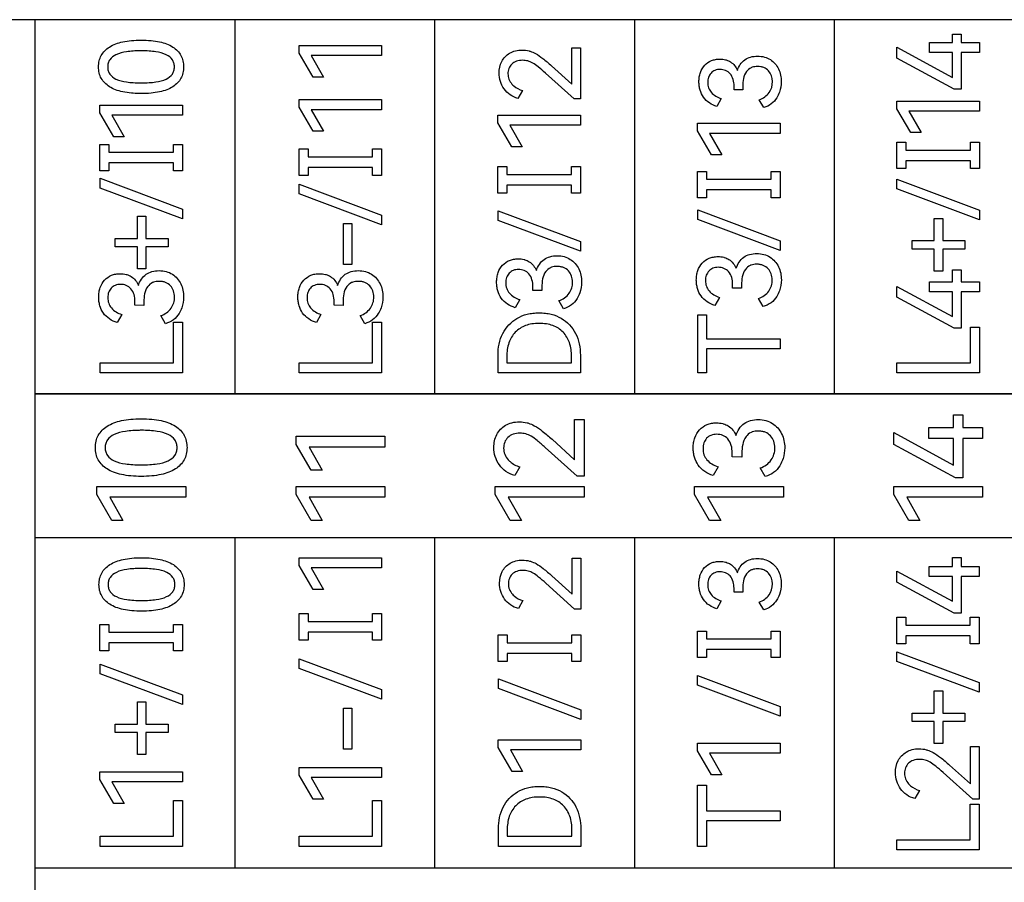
# Model space of a CAD drawing. Header units: millimetres. Extents: x 0 to 427, y 0 to 299.
# Tile 6 of 24: x 147 to 167, y 123 to 140. Entities that reach past the tile are written whole.
import ezdxf

# ---------------------------------------------------------------- set-up
doc = ezdxf.new("R2010")
doc.units = ezdxf.units.MM
doc.header["$LTSCALE"] = 23.1
doc.header["$MEASUREMENT"] = 0
doc.layers.add('Q0扩展模块左盖—激光—DXF_CONTINUOUS_LINE', color=7, linetype='Continuous')

msp = doc.modelspace()

# ---------------------------------------------------------------- linework, layer by layer
at = {"layer": 'Q0扩展模块左盖—激光—DXF_CONTINUOUS_LINE', "color": 32, "linetype": 'Continuous', "true_color": 0xcd6928}
for p, q in [((147.486, 140.349), (143.378, 140.349)), ((147.486, 120.142), (147.486, 140.349)), ((184.119, 140.346), (147.486, 140.346)), ((147.486, 132.734), (147.486, 140.346)), ((151.556, 132.734), (151.556, 140.346)), ((155.626, 132.734), (155.626, 140.346)), ((159.697, 132.734), (159.697, 140.346)), ((163.767, 132.734), (163.767, 140.346)), ((166.167, 140.057), (166.344, 140.057)), ((166.167, 139.883), (166.167, 140.057)), ((166.344, 140.057), (166.344, 139.883)), ((152.862, 139.825), (154.542, 139.825)), ((152.862, 139.669), (152.862, 139.825)), ((154.542, 139.825), (154.542, 139.619)), ((158.415, 139.774), (158.59, 139.774)), ((158.415, 139.038), (158.415, 139.774)), ((158.59, 139.774), (158.59, 138.736)), ((165.034, 139.789), (166.167, 139.174)), ((165.034, 139.566), (165.034, 139.789)), ((165.697, 139.883), (166.167, 139.883)), ((165.697, 139.679), (165.697, 139.883)), ((166.344, 139.883), (166.715, 139.883)), ((166.715, 139.883), (166.715, 139.679)), ((153.146, 139.181), (152.862, 139.669)), ((154.542, 139.619), (153.107, 139.619)), ((153.107, 139.619), (153.357, 139.181)), ((166.167, 139.679), (165.697, 139.679)), ((166.167, 139.174), (166.167, 139.679)), ((166.715, 139.679), (166.344, 139.679)), ((166.344, 139.679), (166.344, 138.936)), ((158.001, 139.411), (158.415, 139.038)), ((166.201, 138.936), (165.034, 139.566)), ((153.357, 139.181), (153.146, 139.181)), ((158.464, 138.736), (157.877, 139.263)), ((161.72, 138.923), (161.72, 139)), ((161.897, 138.989), (161.897, 138.92)), ((157.41, 138.907), (157.319, 138.747)), ((161.897, 138.92), (161.72, 138.923)), ((166.344, 138.936), (166.201, 138.936)), ((148.804, 138.608), (150.485, 138.608)), ((148.804, 138.452), (148.804, 138.608)), ((150.485, 138.608), (150.485, 138.402)), ((152.862, 138.723), (154.542, 138.723)), ((152.862, 138.567), (152.862, 138.723)), ((154.542, 138.723), (154.542, 138.516)), ((158.59, 138.736), (158.464, 138.736)), ((161.46, 138.743), (161.368, 138.583)), ((162.324, 138.56), (162.233, 138.72)), ((165.034, 138.693), (166.715, 138.693)), ((165.034, 138.537), (165.034, 138.693)), ((166.715, 138.693), (166.715, 138.487)), ((149.088, 137.964), (148.804, 138.452)), ((150.485, 138.402), (149.049, 138.402)), ((149.049, 138.402), (149.299, 137.964)), ((153.146, 138.078), (152.862, 138.567)), ((154.542, 138.516), (153.107, 138.516)), ((153.107, 138.516), (153.357, 138.078)), ((156.91, 138.406), (158.59, 138.406)), ((156.91, 138.25), (156.91, 138.406)), ((158.59, 138.406), (158.59, 138.199)), ((165.319, 138.049), (165.034, 138.537)), ((166.715, 138.487), (165.28, 138.487)), ((165.28, 138.487), (165.53, 138.049)), ((157.194, 137.761), (156.91, 138.25)), ((158.59, 138.199), (157.155, 138.199)), ((157.155, 138.199), (157.405, 137.761)), ((160.977, 138.239), (162.657, 138.239)), ((160.977, 138.083), (160.977, 138.239)), ((162.657, 138.239), (162.657, 138.033)), ((153.357, 138.078), (153.146, 138.078)), ((161.261, 137.595), (160.977, 138.083)), ((162.657, 138.033), (161.222, 138.033)), ((161.222, 138.033), (161.472, 137.595)), ((165.53, 138.049), (165.319, 138.049)), ((148.804, 137.81), (148.987, 137.81)), ((148.804, 137.27), (148.804, 137.81)), ((148.987, 137.81), (148.987, 137.649)), ((149.299, 137.964), (149.088, 137.964)), ((150.302, 137.81), (150.485, 137.81)), ((150.302, 137.649), (150.302, 137.81)), ((150.485, 137.81), (150.485, 137.27)), ((165.034, 137.856), (165.217, 137.856)), ((165.034, 137.316), (165.034, 137.856)), ((165.217, 137.856), (165.217, 137.694)), ((166.532, 137.856), (166.715, 137.856)), ((166.532, 137.694), (166.532, 137.856)), ((166.715, 137.856), (166.715, 137.316)), ((148.987, 137.649), (150.302, 137.649)), ((152.861, 137.718), (153.045, 137.718)), ((152.861, 137.177), (152.861, 137.718)), ((153.045, 137.718), (153.045, 137.556)), ((154.359, 137.718), (154.542, 137.718)), ((154.359, 137.556), (154.359, 137.718)), ((154.542, 137.718), (154.542, 137.177)), ((157.405, 137.761), (157.194, 137.761)), ((161.472, 137.595), (161.261, 137.595)), ((165.217, 137.694), (166.532, 137.694)), ((150.302, 137.432), (148.987, 137.432)), ((148.987, 137.432), (148.987, 137.27)), ((150.302, 137.27), (150.302, 137.432)), ((153.045, 137.556), (154.359, 137.556)), ((166.532, 137.477), (165.217, 137.477)), ((165.217, 137.477), (165.217, 137.316)), ((166.532, 137.316), (166.532, 137.477)), ((148.987, 137.27), (148.804, 137.27)), ((150.485, 137.27), (150.302, 137.27)), ((153.045, 137.177), (152.861, 137.177)), ((154.359, 137.339), (153.045, 137.339)), ((153.045, 137.339), (153.045, 137.177)), ((154.359, 137.177), (154.359, 137.339)), ((154.542, 137.177), (154.359, 137.177)), ((156.909, 137.36), (157.093, 137.36)), ((156.909, 136.819), (156.909, 137.36)), ((157.093, 137.36), (157.093, 137.198)), ((157.093, 137.198), (158.407, 137.198)), ((158.407, 137.36), (158.59, 137.36)), ((158.407, 137.198), (158.407, 137.36)), ((158.59, 137.36), (158.59, 136.819)), ((160.976, 137.26), (161.16, 137.26)), ((160.976, 136.72), (160.976, 137.26)), ((161.16, 137.26), (161.16, 137.099)), ((162.474, 137.26), (162.657, 137.26)), ((162.474, 137.099), (162.474, 137.26)), ((162.657, 137.26), (162.657, 136.72)), ((165.217, 137.316), (165.034, 137.316)), ((166.715, 137.316), (166.532, 137.316)), ((148.806, 137.119), (150.485, 136.491)), ((148.806, 136.922), (148.806, 137.119)), ((152.864, 136.998), (154.542, 136.369)), ((152.864, 136.8), (152.864, 136.998)), ((158.407, 136.981), (157.093, 136.981)), ((157.093, 136.981), (157.093, 136.819)), ((158.407, 136.819), (158.407, 136.981)), ((161.16, 137.099), (162.474, 137.099)), ((165.037, 137.099), (166.715, 136.471)), ((165.037, 136.902), (165.037, 137.099)), ((150.485, 136.293), (148.806, 136.922)), ((154.542, 136.172), (152.864, 136.8)), ((157.093, 136.819), (156.909, 136.819)), ((158.59, 136.819), (158.407, 136.819)), ((162.474, 136.882), (161.16, 136.882)), ((161.16, 136.882), (161.16, 136.72)), ((162.474, 136.72), (162.474, 136.882)), ((166.715, 136.273), (165.037, 136.902)), ((161.16, 136.72), (160.976, 136.72)), ((162.657, 136.72), (162.474, 136.72)), ((150.485, 136.491), (150.485, 136.293)), ((154.542, 136.369), (154.542, 136.172)), ((156.912, 136.46), (158.59, 135.832)), ((156.912, 136.263), (156.912, 136.46)), ((160.979, 136.476), (162.657, 135.848)), ((160.979, 136.279), (160.979, 136.476)), ((166.715, 136.471), (166.715, 136.273)), ((149.568, 136.346), (149.742, 136.346)), ((149.568, 135.897), (149.568, 136.346)), ((149.742, 136.346), (149.742, 135.897)), ((153.767, 136.2), (153.932, 136.2)), ((153.767, 135.365), (153.767, 136.2)), ((153.932, 136.2), (153.932, 135.365)), ((158.59, 135.635), (156.912, 136.263)), ((162.657, 135.651), (160.979, 136.279)), ((165.798, 136.3), (165.972, 136.3)), ((165.798, 135.85), (165.798, 136.3)), ((165.972, 136.3), (165.972, 135.85)), ((149.118, 135.897), (149.568, 135.897)), ((149.118, 135.723), (149.118, 135.897)), ((149.742, 135.897), (150.191, 135.897)), ((150.191, 135.897), (150.191, 135.723)), ((158.59, 135.832), (158.59, 135.635)), ((162.657, 135.848), (162.657, 135.651)), ((165.348, 135.85), (165.798, 135.85)), ((165.348, 135.676), (165.348, 135.85)), ((165.972, 135.85), (166.422, 135.85)), ((166.422, 135.85), (166.422, 135.676)), ((149.568, 135.723), (149.118, 135.723)), ((149.568, 135.273), (149.568, 135.723)), ((150.191, 135.723), (149.742, 135.723)), ((149.742, 135.723), (149.742, 135.273)), ((165.798, 135.676), (165.348, 135.676)), ((165.798, 135.227), (165.798, 135.676)), ((166.422, 135.676), (165.972, 135.676)), ((165.972, 135.676), (165.972, 135.227)), ((153.932, 135.365), (153.767, 135.365)), ((149.742, 135.273), (149.568, 135.273)), ((165.972, 135.227), (165.798, 135.227)), ((166.167, 135.253), (166.344, 135.253)), ((166.167, 135.012), (166.167, 135.253)), ((166.344, 135.253), (166.344, 135.012)), ((161.69, 134.881), (161.69, 134.961)), ((165.697, 135.012), (166.167, 135.012)), ((165.697, 134.808), (165.697, 135.012)), ((166.344, 135.012), (166.715, 135.012)), ((166.715, 135.012), (166.715, 134.808)), ((157.623, 134.836), (157.623, 134.916)), ((157.806, 134.834), (157.623, 134.836)), ((157.806, 134.905), (157.806, 134.834)), ((161.873, 134.879), (161.69, 134.881)), ((161.873, 134.95), (161.873, 134.879)), ((165.034, 134.918), (166.167, 134.304)), ((165.034, 134.696), (165.034, 134.918)), ((166.167, 134.808), (165.697, 134.808)), ((166.167, 134.304), (166.167, 134.808)), ((166.715, 134.808), (166.344, 134.808)), ((166.344, 134.808), (166.344, 134.065)), ((149.517, 134.533), (149.517, 134.613)), ((149.701, 134.602), (149.701, 134.531)), ((153.575, 134.533), (153.575, 134.613)), ((153.758, 134.602), (153.758, 134.531)), ((157.354, 134.65), (157.26, 134.485)), ((158.246, 134.462), (158.152, 134.628)), ((161.421, 134.695), (161.327, 134.53)), ((162.313, 134.507), (162.219, 134.672)), ((166.201, 134.065), (165.034, 134.696)), ((149.701, 134.531), (149.517, 134.533)), ((153.758, 134.531), (153.575, 134.533)), ((149.249, 134.347), (149.155, 134.182)), ((150.141, 134.159), (150.047, 134.324)), ((150.302, 134.191), (150.485, 134.191)), ((150.302, 133.364), (150.302, 134.191)), ((150.485, 134.191), (150.485, 133.16)), ((153.306, 134.347), (153.212, 134.182)), ((154.198, 134.159), (154.104, 134.324)), ((154.359, 134.191), (154.542, 134.191)), ((154.359, 133.364), (154.359, 134.191)), ((154.542, 134.191), (154.542, 133.16)), ((160.979, 134.34), (161.16, 134.34)), ((160.979, 133.16), (160.979, 134.34)), ((161.16, 134.34), (161.16, 133.848)), ((166.344, 134.065), (166.201, 134.065)), ((166.532, 134.091), (166.715, 134.091)), ((166.532, 133.364), (166.532, 134.091)), ((166.715, 134.091), (166.715, 133.16)), ((161.16, 133.848), (162.657, 133.848)), ((162.657, 133.848), (162.657, 133.644)), ((162.657, 133.644), (161.16, 133.644)), ((161.16, 133.644), (161.16, 133.16)), ((148.806, 133.364), (150.302, 133.364)), ((148.806, 133.16), (148.806, 133.364)), ((152.864, 133.364), (154.359, 133.364)), ((152.864, 133.16), (152.864, 133.364)), ((156.912, 133.16), (156.912, 133.518)), ((157.091, 133.491), (157.091, 133.364)), ((157.091, 133.364), (158.409, 133.364)), ((158.409, 133.364), (158.409, 133.491)), ((158.59, 133.518), (158.59, 133.16)), ((165.037, 133.364), (166.532, 133.364)), ((165.037, 133.16), (165.037, 133.364)), ((150.485, 133.16), (148.806, 133.16)), ((154.542, 133.16), (152.864, 133.16)), ((158.59, 133.16), (156.912, 133.16)), ((161.16, 133.16), (160.979, 133.16)), ((166.715, 133.16), (165.037, 133.16)), ((184.119, 132.734), (147.486, 132.734)), ((147.486, 132.729), (184.119, 132.729)), ((158.472, 132.207), (158.667, 132.207)), ((158.472, 131.39), (158.472, 132.207)), ((158.667, 132.207), (158.667, 131.054)), ((166.192, 132.301), (166.382, 132.301)), ((166.192, 132.042), (166.192, 132.301)), ((166.382, 132.301), (166.382, 132.042)), ((165.686, 132.042), (166.192, 132.042)), ((165.686, 131.822), (165.686, 132.042)), ((166.382, 132.042), (166.782, 132.042)), ((166.782, 132.042), (166.782, 131.822)), ((152.799, 131.869), (154.609, 131.869)), ((152.799, 131.701), (152.799, 131.869)), ((154.609, 131.869), (154.609, 131.647)), ((158.012, 131.805), (158.472, 131.39)), ((164.972, 131.941), (166.192, 131.279)), ((164.972, 131.701), (164.972, 131.941)), ((166.192, 131.822), (165.686, 131.822)), ((166.192, 131.279), (166.192, 131.822)), ((166.782, 131.822), (166.382, 131.822)), ((166.382, 131.822), (166.382, 131.022)), ((153.105, 131.175), (152.799, 131.701)), ((154.609, 131.647), (153.063, 131.647)), ((153.063, 131.647), (153.332, 131.175)), ((158.526, 131.054), (157.874, 131.639)), ((166.229, 131.022), (164.972, 131.701)), ((161.682, 131.447), (161.682, 131.533)), ((161.88, 131.444), (161.682, 131.447)), ((161.88, 131.521), (161.88, 131.444)), ((153.332, 131.175), (153.105, 131.175)), ((157.355, 131.244), (157.254, 131.067)), ((161.393, 131.247), (161.292, 131.069)), ((162.354, 131.044), (162.253, 131.222)), ((158.667, 131.054), (158.526, 131.054)), ((166.382, 131.022), (166.229, 131.022)), ((148.741, 130.847), (150.551, 130.847)), ((148.741, 130.679), (148.741, 130.847)), ((150.551, 130.847), (150.551, 130.624)), ((152.799, 130.847), (154.609, 130.847)), ((152.799, 130.679), (152.799, 130.847)), ((154.609, 130.847), (154.609, 130.624)), ((156.857, 130.847), (158.667, 130.847)), ((156.857, 130.679), (156.857, 130.847)), ((158.667, 130.847), (158.667, 130.624)), ((160.914, 130.847), (162.724, 130.847)), ((160.914, 130.679), (160.914, 130.847)), ((162.724, 130.847), (162.724, 130.624)), ((164.972, 130.847), (166.782, 130.847)), ((164.972, 130.679), (164.972, 130.847)), ((166.782, 130.847), (166.782, 130.624)), ((149.047, 130.153), (148.741, 130.679)), ((150.551, 130.624), (149.005, 130.624)), ((149.005, 130.624), (149.274, 130.153)), ((153.105, 130.153), (152.799, 130.679)), ((154.609, 130.624), (153.063, 130.624)), ((153.063, 130.624), (153.332, 130.153)), ((157.163, 130.153), (156.857, 130.679)), ((158.667, 130.624), (157.121, 130.624)), ((157.121, 130.624), (157.39, 130.153)), ((161.221, 130.153), (160.914, 130.679)), ((162.724, 130.624), (161.179, 130.624)), ((161.179, 130.624), (161.448, 130.153)), ((165.278, 130.153), (164.972, 130.679)), ((166.782, 130.624), (165.236, 130.624)), ((165.236, 130.624), (165.506, 130.153)), ((149.274, 130.153), (149.047, 130.153)), ((153.332, 130.153), (153.105, 130.153)), ((157.39, 130.153), (157.163, 130.153)), ((161.448, 130.153), (161.221, 130.153)), ((165.506, 130.153), (165.278, 130.153)), ((184.119, 129.798), (147.486, 129.798)), ((151.556, 123.074), (151.556, 129.798)), ((155.626, 123.074), (155.626, 129.798)), ((159.697, 123.074), (159.697, 129.798)), ((163.767, 123.074), (163.767, 129.798)), ((152.861, 129.393), (154.542, 129.393)), ((152.861, 129.237), (152.861, 129.393)), ((154.542, 129.393), (154.542, 129.187)), ((158.423, 129.386), (158.599, 129.386)), ((158.423, 128.651), (158.423, 129.386)), ((158.599, 129.386), (158.599, 128.348)), ((166.166, 129.398), (166.343, 129.398)), ((166.166, 129.215), (166.166, 129.398)), ((166.343, 129.398), (166.343, 129.215)), ((153.145, 128.749), (152.861, 129.237)), ((154.542, 129.187), (153.106, 129.187)), ((153.106, 129.187), (153.356, 128.749)), ((165.696, 129.215), (166.166, 129.215)), ((165.696, 129.01), (165.696, 129.215)), ((166.343, 129.215), (166.714, 129.215)), ((166.714, 129.215), (166.714, 129.01)), ((158.01, 129.024), (158.423, 128.651)), ((165.033, 129.121), (166.166, 128.506)), ((165.033, 128.898), (165.033, 129.121)), ((166.166, 129.01), (165.696, 129.01)), ((166.166, 128.506), (166.166, 129.01)), ((166.714, 129.01), (166.343, 129.01)), ((166.343, 129.01), (166.343, 128.267)), ((153.356, 128.749), (153.145, 128.749)), ((158.472, 128.348), (157.886, 128.875)), ((161.719, 128.693), (161.719, 128.771)), ((161.896, 128.76), (161.896, 128.691)), ((166.2, 128.267), (165.033, 128.898)), ((161.896, 128.691), (161.719, 128.693)), ((157.419, 128.52), (157.328, 128.36)), ((158.599, 128.348), (158.472, 128.348)), ((161.459, 128.513), (161.367, 128.353)), ((162.323, 128.331), (162.232, 128.491)), ((152.861, 128.257), (153.044, 128.257)), ((152.861, 127.717), (152.861, 128.257)), ((153.044, 128.257), (153.044, 128.096)), ((154.358, 128.257), (154.542, 128.257)), ((154.358, 128.096), (154.358, 128.257)), ((154.542, 128.257), (154.542, 127.717)), ((165.033, 128.181), (165.216, 128.181)), ((165.033, 127.64), (165.033, 128.181)), ((165.216, 128.181), (165.216, 128.019)), ((166.343, 128.267), (166.2, 128.267)), ((166.531, 128.181), (166.714, 128.181)), ((166.531, 128.019), (166.531, 128.181)), ((166.714, 128.181), (166.714, 127.64)), ((148.803, 128.035), (148.986, 128.035)), ((148.803, 127.495), (148.803, 128.035)), ((148.986, 128.035), (148.986, 127.874)), ((150.301, 128.035), (150.484, 128.035)), ((150.301, 127.874), (150.301, 128.035)), ((150.484, 128.035), (150.484, 127.495)), ((153.044, 128.096), (154.358, 128.096)), ((165.216, 128.019), (166.531, 128.019)), ((148.986, 127.874), (150.301, 127.874)), ((154.358, 127.879), (153.044, 127.879)), ((153.044, 127.879), (153.044, 127.717)), ((154.358, 127.717), (154.358, 127.879)), ((156.918, 127.824), (157.101, 127.824)), ((156.918, 127.283), (156.918, 127.824)), ((157.101, 127.824), (157.101, 127.662)), ((158.416, 127.824), (158.599, 127.824)), ((158.416, 127.662), (158.416, 127.824)), ((158.599, 127.824), (158.599, 127.283)), ((160.976, 127.901), (161.159, 127.901)), ((160.976, 127.361), (160.976, 127.901)), ((161.159, 127.901), (161.159, 127.74)), ((161.159, 127.74), (162.473, 127.74)), ((162.473, 127.901), (162.657, 127.901)), ((162.473, 127.74), (162.473, 127.901)), ((162.657, 127.901), (162.657, 127.361)), ((166.531, 127.802), (165.216, 127.802)), ((165.216, 127.802), (165.216, 127.64)), ((166.531, 127.64), (166.531, 127.802)), ((150.301, 127.657), (148.986, 127.657)), ((148.986, 127.657), (148.986, 127.495)), ((150.301, 127.495), (150.301, 127.657)), ((153.044, 127.717), (152.861, 127.717)), ((154.542, 127.717), (154.358, 127.717)), ((157.101, 127.662), (158.416, 127.662)), ((165.216, 127.64), (165.033, 127.64)), ((166.714, 127.64), (166.531, 127.64)), ((148.986, 127.495), (148.803, 127.495)), ((150.484, 127.495), (150.301, 127.495)), ((158.416, 127.445), (157.101, 127.445)), ((157.101, 127.445), (157.101, 127.283)), ((158.416, 127.283), (158.416, 127.445)), ((161.159, 127.361), (160.976, 127.361)), ((162.473, 127.523), (161.159, 127.523)), ((161.159, 127.523), (161.159, 127.361)), ((162.473, 127.361), (162.473, 127.523)), ((162.657, 127.361), (162.473, 127.361)), ((165.036, 127.479), (166.714, 126.851)), ((165.036, 127.282), (165.036, 127.479)), ((148.806, 127.228), (150.484, 126.6)), ((148.806, 127.031), (148.806, 127.228)), ((152.863, 127.336), (154.542, 126.708)), ((152.863, 127.139), (152.863, 127.336)), ((154.542, 126.511), (152.863, 127.139)), ((157.101, 127.283), (156.918, 127.283)), ((158.599, 127.283), (158.416, 127.283)), ((166.714, 126.654), (165.036, 127.282)), ((150.484, 126.403), (148.806, 127.031)), ((160.978, 126.993), (162.657, 126.365)), ((160.978, 126.796), (160.978, 126.993)), ((156.921, 126.924), (158.599, 126.296)), ((156.921, 126.727), (156.921, 126.924)), ((162.657, 126.167), (160.978, 126.796)), ((166.714, 126.851), (166.714, 126.654)), ((150.484, 126.6), (150.484, 126.403)), ((154.542, 126.708), (154.542, 126.511)), ((158.599, 126.098), (156.921, 126.727)), ((165.797, 126.68), (165.971, 126.68)), ((165.797, 126.231), (165.797, 126.68)), ((165.971, 126.68), (165.971, 126.231)), ((149.567, 126.456), (149.741, 126.456)), ((149.567, 126.007), (149.567, 126.456)), ((149.741, 126.456), (149.741, 126.007)), ((162.657, 126.365), (162.657, 126.167)), ((153.766, 126.332), (153.932, 126.332)), ((153.766, 125.498), (153.766, 126.332)), ((153.932, 126.332), (153.932, 125.498)), ((158.599, 126.296), (158.599, 126.098)), ((165.347, 126.231), (165.797, 126.231)), ((165.347, 126.056), (165.347, 126.231)), ((165.971, 126.231), (166.421, 126.231)), ((166.421, 126.231), (166.421, 126.056)), ((149.117, 126.007), (149.567, 126.007)), ((149.117, 125.832), (149.117, 126.007)), ((149.741, 126.007), (150.191, 126.007)), ((150.191, 126.007), (150.191, 125.832)), ((165.797, 126.056), (165.347, 126.056)), ((165.797, 125.607), (165.797, 126.056)), ((166.421, 126.056), (165.971, 126.056)), ((165.971, 126.056), (165.971, 125.607)), ((149.567, 125.832), (149.117, 125.832)), ((149.567, 125.383), (149.567, 125.832)), ((150.191, 125.832), (149.741, 125.832)), ((149.741, 125.832), (149.741, 125.383)), ((156.918, 125.685), (158.599, 125.685)), ((156.918, 125.529), (156.918, 125.685)), ((158.599, 125.685), (158.599, 125.478)), ((160.976, 125.616), (162.657, 125.616)), ((160.976, 125.46), (160.976, 125.616)), ((162.657, 125.616), (162.657, 125.41)), ((165.971, 125.607), (165.797, 125.607)), ((166.533, 125.546), (166.714, 125.546)), ((166.533, 124.787), (166.533, 125.546)), ((166.714, 125.546), (166.714, 124.475)), ((149.741, 125.383), (149.567, 125.383)), ((153.932, 125.498), (153.766, 125.498)), ((157.203, 125.04), (156.918, 125.529)), ((158.599, 125.478), (157.164, 125.478)), ((157.164, 125.478), (157.414, 125.04)), ((161.26, 124.972), (160.976, 125.46)), ((162.657, 125.41), (161.221, 125.41)), ((161.221, 125.41), (161.471, 124.972)), ((166.106, 125.172), (166.533, 124.787)), ((148.803, 125.035), (150.484, 125.035)), ((148.803, 124.879), (148.803, 125.035)), ((150.484, 125.035), (150.484, 124.828)), ((152.861, 125.124), (154.542, 125.124)), ((152.861, 124.968), (152.861, 125.124)), ((153.145, 124.48), (152.861, 124.968)), ((154.542, 125.124), (154.542, 124.918)), ((157.414, 125.04), (157.203, 125.04)), ((161.471, 124.972), (161.26, 124.972)), ((166.583, 124.475), (165.978, 125.019)), ((149.088, 124.39), (148.803, 124.879)), ((150.484, 124.828), (149.049, 124.828)), ((149.049, 124.828), (149.299, 124.39)), ((154.542, 124.918), (153.106, 124.918)), ((153.106, 124.918), (153.356, 124.48)), ((160.978, 124.763), (161.159, 124.763)), ((160.978, 123.516), (160.978, 124.763)), ((161.159, 124.763), (161.159, 124.24)), ((165.496, 124.652), (165.402, 124.487)), ((149.299, 124.39), (149.088, 124.39)), ((150.301, 124.448), (150.484, 124.448)), ((150.301, 123.72), (150.301, 124.448)), ((150.484, 124.448), (150.484, 123.516)), ((153.356, 124.48), (153.145, 124.48)), ((154.358, 124.448), (154.542, 124.448)), ((154.358, 123.72), (154.358, 124.448)), ((154.542, 124.448), (154.542, 123.516)), ((166.531, 124.377), (166.714, 124.377)), ((166.531, 123.649), (166.531, 124.377)), ((166.714, 124.475), (166.583, 124.475)), ((166.714, 124.377), (166.714, 123.445)), ((161.159, 124.24), (162.657, 124.24)), ((162.657, 124.24), (162.657, 124.036)), ((162.657, 124.036), (161.159, 124.036)), ((161.159, 124.036), (161.159, 123.516)), ((156.921, 123.516), (156.921, 123.874)), ((157.099, 123.847), (157.099, 123.72)), ((158.418, 123.72), (158.418, 123.847)), ((158.599, 123.874), (158.599, 123.516)), ((148.806, 123.72), (150.301, 123.72)), ((148.806, 123.516), (148.806, 123.72)), ((152.863, 123.72), (154.358, 123.72)), ((152.863, 123.516), (152.863, 123.72)), ((157.099, 123.72), (158.418, 123.72)), ((165.036, 123.649), (166.531, 123.649)), ((165.036, 123.445), (165.036, 123.649)), ((150.484, 123.516), (148.806, 123.516)), ((154.542, 123.516), (152.863, 123.516)), ((158.599, 123.516), (156.921, 123.516)), ((161.159, 123.516), (160.978, 123.516)), ((166.714, 123.445), (165.036, 123.445)), ((184.119, 123.074), (147.486, 123.074))]:
    msp.add_line(p, q, dxfattribs=at)
for points, knots in [([(149.596, 138.845), (149.545, 138.846), (149.436, 138.852), (149.277, 138.875), (149.125, 138.918), (148.965, 138.995), (148.841, 139.115), (148.785, 139.266), (148.772, 139.388), (148.785, 139.511), (148.841, 139.662), (149.002, 139.821), (149.231, 139.897), (149.452, 139.929), (149.578, 139.934), (149.646, 139.934)], [0, 0, 0, 0, 0.066888, 0.145474, 0.214607, 0.275965, 0.381942, 0.433431, 0.488522, 0.544087, 0.59588, 0.701751, 0.83155, 0.910397, 1, 1, 1, 1]), ([(149.646, 139.934), (149.713, 139.934), (149.838, 139.929), (150.059, 139.897), (150.286, 139.82), (150.446, 139.662), (150.502, 139.51), (150.514, 139.388), (150.502, 139.266), (150.446, 139.115), (150.323, 138.995), (150.163, 138.918), (150.013, 138.875), (149.838, 138.849), (149.696, 138.844), (149.612, 138.845), (149.596, 138.845)], [0, 0, 0, 0, 0.085634, 0.160979, 0.285091, 0.386523, 0.436242, 0.489614, 0.542549, 0.59201, 0.693487, 0.752128, 0.818222, 0.89335, 0.978583, 1, 1, 1, 1]), ([(149.605, 139.716), (149.565, 139.715), (149.477, 139.712), (149.317, 139.695), (149.145, 139.657), (149.014, 139.563), (148.969, 139.466), (148.959, 139.388), (148.969, 139.31), (149.014, 139.213), (149.145, 139.121), (149.317, 139.083), (149.491, 139.065), (149.592, 139.062), (149.646, 139.062)], [0, 0, 0, 0, 0.074229, 0.160113, 0.295156, 0.39424, 0.439723, 0.487959, 0.536122, 0.58143, 0.680249, 0.815208, 0.901033, 1, 1, 1, 1]), ([(149.646, 139.062), (149.699, 139.062), (149.799, 139.065), (149.971, 139.083), (150.141, 139.121), (150.271, 139.213), (150.316, 139.31), (150.325, 139.388), (150.316, 139.466), (150.272, 139.563), (150.142, 139.657), (149.972, 139.695), (149.8, 139.713), (149.686, 139.716), (149.619, 139.716), (149.605, 139.716)], [0, 0, 0, 0, 0.093805, 0.175255, 0.303587, 0.397995, 0.441463, 0.487701, 0.533977, 0.577517, 0.671872, 0.800177, 0.881931, 0.976253, 1, 1, 1, 1]), ([(157.319, 138.747), (157.262, 138.762), (157.152, 138.809), (156.988, 138.975), (156.91, 139.23), (156.968, 139.505), (157.112, 139.661), (157.268, 139.723), (157.405, 139.737), (157.506, 139.725), (157.56, 139.709), (157.567, 139.707)], [0, 0, 0, 0, 0.11157, 0.218985, 0.431181, 0.583017, 0.729704, 0.808622, 0.895977, 0.985023, 1, 1, 1, 1]), ([(157.567, 139.707), (157.605, 139.695), (157.696, 139.656), (157.84, 139.552), (157.943, 139.464), (158.001, 139.411)], [0, 0, 0, 0, 0.225493, 0.557244, 1, 1, 1, 1]), ([(161.788, 139.316), (161.815, 139.4), (161.892, 139.523), (162.059, 139.597), (162.197, 139.612), (162.337, 139.597), (162.5, 139.526), (162.648, 139.352), (162.697, 139.105), (162.669, 138.941), (162.644, 138.872)], [0, 0, 0, 0, 0.172151, 0.255398, 0.347482, 0.439409, 0.524558, 0.687617, 0.858444, 1, 1, 1, 1]), ([(157.877, 139.263), (157.829, 139.306), (157.746, 139.377), (157.629, 139.466), (157.521, 139.514), (157.406, 139.527), (157.289, 139.513), (157.188, 139.452), (157.126, 139.358), (157.108, 139.247), (157.128, 139.133), (157.179, 139.053), (157.219, 139.013), (157.232, 139.002)], [0, 0, 0, 0, 0.15122, 0.258212, 0.341912, 0.426298, 0.526195, 0.612606, 0.694941, 0.780672, 0.870325, 0.960682, 1, 1, 1, 1]), ([(161.368, 138.583), (161.263, 138.614), (161.111, 138.712), (161.03, 138.89), (161.008, 138.999), (161.002, 139.089), (161.008, 139.182), (161.037, 139.3), (161.111, 139.427), (161.231, 139.511), (161.341, 139.542), (161.439, 139.55), (161.513, 139.542), (161.556, 139.53), (161.561, 139.529)], [0, 0, 0, 0, 0.220508, 0.328077, 0.383615, 0.441863, 0.508281, 0.569461, 0.683938, 0.794617, 0.851427, 0.912317, 0.989603, 1, 1, 1, 1]), ([(161.561, 139.529), (161.591, 139.52), (161.689, 139.477), (161.76, 139.385), (161.788, 139.316)], [0, 0, 0, 0, 0.293596, 1, 1, 1, 1]), ([(162.087, 139.38), (162.08, 139.377), (162.035, 139.359), (161.912, 139.255), (161.897, 139.094), (161.897, 138.989)], [0, 0, 0, 0, 0.05265, 0.315206, 1, 1, 1, 1]), ([(162.233, 138.72), (162.312, 138.745), (162.455, 138.846), (162.527, 139.088), (162.461, 139.292), (162.342, 139.372), (162.262, 139.393), (162.182, 139.399), (162.122, 139.392), (162.087, 139.38)], [0, 0, 0, 0, 0.231548, 0.449333, 0.667097, 0.776438, 0.8348, 0.89869, 1, 1, 1, 1]), ([(161.72, 139), (161.72, 139.088), (161.689, 139.226), (161.55, 139.323), (161.438, 139.342), (161.33, 139.326), (161.245, 139.267), (161.193, 139.178), (161.184, 139.109), (161.184, 139.074)], [0, 0, 0, 0, 0.292787, 0.417061, 0.545816, 0.664707, 0.772456, 0.881339, 1, 1, 1, 1]), ([(161.184, 139.074), (161.184, 139.036), (161.194, 138.962), (161.274, 138.827), (161.383, 138.768), (161.46, 138.743)], [0, 0, 0, 0, 0.244053, 0.475913, 1, 1, 1, 1]), ([(162.644, 138.872), (162.63, 138.833), (162.588, 138.745), (162.485, 138.626), (162.379, 138.576), (162.324, 138.56)], [0, 0, 0, 0, 0.263097, 0.627183, 1, 1, 1, 1]), ([(161.761, 135.287), (161.789, 135.374), (161.868, 135.501), (162.04, 135.577), (162.183, 135.593), (162.327, 135.577), (162.495, 135.503), (162.648, 135.324), (162.698, 135.069), (162.669, 134.9), (162.644, 134.828)], [0, 0, 0, 0, 0.172162, 0.255359, 0.347482, 0.439403, 0.524543, 0.687638, 0.858459, 1, 1, 1, 1]), ([(157.26, 134.485), (157.151, 134.518), (156.995, 134.619), (156.912, 134.803), (156.888, 134.915), (156.882, 135.008), (156.889, 135.104), (156.918, 135.226), (156.995, 135.357), (157.118, 135.443), (157.232, 135.476), (157.333, 135.484), (157.41, 135.475), (157.454, 135.463), (157.459, 135.461)], [0, 0, 0, 0, 0.220527, 0.328148, 0.383681, 0.441944, 0.508342, 0.569503, 0.683972, 0.794625, 0.851421, 0.912318, 0.989608, 1, 1, 1, 1]), ([(157.459, 135.461), (157.49, 135.452), (157.592, 135.408), (157.664, 135.314), (157.694, 135.242)], [0, 0, 0, 0, 0.293493, 1, 1, 1, 1]), ([(157.694, 135.242), (157.722, 135.329), (157.8, 135.456), (157.973, 135.532), (158.116, 135.548), (158.259, 135.532), (158.427, 135.458), (158.581, 135.28), (158.631, 135.024), (158.602, 134.855), (158.577, 134.784)], [0, 0, 0, 0, 0.172161, 0.255367, 0.347486, 0.439407, 0.524547, 0.68764, 0.85846, 1, 1, 1, 1]), ([(161.327, 134.53), (161.218, 134.562), (161.062, 134.664), (160.979, 134.847), (160.955, 134.959), (160.949, 135.052), (160.956, 135.149), (160.985, 135.27), (161.062, 135.402), (161.185, 135.488), (161.299, 135.52), (161.4, 135.529), (161.477, 135.52), (161.521, 135.508), (161.526, 135.506)], [0, 0, 0, 0, 0.220523, 0.328142, 0.383673, 0.441935, 0.508331, 0.569491, 0.683957, 0.794609, 0.851404, 0.912299, 0.989612, 1, 1, 1, 1]), ([(161.526, 135.506), (161.557, 135.497), (161.659, 135.453), (161.731, 135.358), (161.761, 135.287)], [0, 0, 0, 0, 0.293429, 1, 1, 1, 1]), ([(162.219, 134.672), (162.301, 134.698), (162.448, 134.802), (162.523, 135.051), (162.455, 135.262), (162.332, 135.344), (162.249, 135.366), (162.167, 135.372), (162.105, 135.365), (162.069, 135.352)], [0, 0, 0, 0, 0.231584, 0.449284, 0.667082, 0.776424, 0.834793, 0.898701, 1, 1, 1, 1]), ([(149.155, 134.182), (149.046, 134.214), (148.889, 134.316), (148.806, 134.499), (148.783, 134.611), (148.777, 134.704), (148.783, 134.8), (148.813, 134.922), (148.89, 135.053), (149.013, 135.14), (149.127, 135.172), (149.228, 135.181), (149.305, 135.172), (149.348, 135.16), (149.353, 135.158)], [0, 0, 0, 0, 0.220532, 0.328156, 0.38369, 0.441954, 0.508353, 0.569516, 0.683987, 0.794643, 0.851441, 0.912339, 0.989603, 1, 1, 1, 1]), ([(149.588, 134.939), (149.616, 135.026), (149.695, 135.153), (149.868, 135.229), (150.01, 135.244), (150.154, 135.229), (150.322, 135.155), (150.475, 134.976), (150.525, 134.721), (150.497, 134.552), (150.471, 134.48)], [0, 0, 0, 0, 0.17216, 0.255397, 0.347489, 0.43941, 0.524549, 0.687641, 0.85846, 1, 1, 1, 1]), ([(153.212, 134.182), (153.103, 134.214), (152.947, 134.316), (152.864, 134.499), (152.84, 134.611), (152.834, 134.704), (152.841, 134.8), (152.87, 134.922), (152.947, 135.053), (153.07, 135.14), (153.184, 135.172), (153.285, 135.181), (153.362, 135.172), (153.406, 135.16), (153.411, 135.158)], [0, 0, 0, 0, 0.220527, 0.328149, 0.383682, 0.441945, 0.508343, 0.569504, 0.683973, 0.794627, 0.851423, 0.91232, 0.989607, 1, 1, 1, 1]), ([(153.646, 134.939), (153.674, 135.026), (153.753, 135.153), (153.925, 135.229), (154.068, 135.244), (154.212, 135.229), (154.38, 135.155), (154.533, 134.976), (154.583, 134.721), (154.554, 134.552), (154.529, 134.48)], [0, 0, 0, 0, 0.172161, 0.255389, 0.347485, 0.439406, 0.524546, 0.687639, 0.858459, 1, 1, 1, 1]), ([(157.623, 134.916), (157.623, 135.007), (157.591, 135.149), (157.448, 135.249), (157.332, 135.269), (157.221, 135.253), (157.133, 135.192), (157.08, 135.1), (157.07, 135.029), (157.07, 134.992)], [0, 0, 0, 0, 0.292817, 0.417127, 0.545817, 0.664724, 0.772483, 0.881386, 1, 1, 1, 1]), ([(158.002, 135.308), (157.994, 135.305), (157.948, 135.286), (157.822, 135.179), (157.806, 135.013), (157.806, 134.905)], [0, 0, 0, 0, 0.052653, 0.315233, 1, 1, 1, 1]), ([(158.152, 134.628), (158.234, 134.653), (158.381, 134.758), (158.456, 135.007), (158.388, 135.217), (158.265, 135.3), (158.182, 135.321), (158.1, 135.327), (158.038, 135.32), (158.002, 135.308)], [0, 0, 0, 0, 0.231585, 0.449285, 0.667084, 0.776425, 0.834794, 0.898703, 1, 1, 1, 1]), ([(161.69, 134.961), (161.69, 135.051), (161.659, 135.194), (161.515, 135.294), (161.399, 135.313), (161.288, 135.298), (161.2, 135.236), (161.147, 135.144), (161.137, 135.074), (161.137, 135.037)], [0, 0, 0, 0, 0.292817, 0.417127, 0.545817, 0.664724, 0.772483, 0.881386, 1, 1, 1, 1]), ([(162.069, 135.352), (162.061, 135.35), (162.015, 135.331), (161.889, 135.224), (161.873, 135.058), (161.873, 134.95)], [0, 0, 0, 0, 0.052657, 0.31528, 1, 1, 1, 1]), ([(149.517, 134.613), (149.517, 134.703), (149.486, 134.846), (149.343, 134.946), (149.227, 134.965), (149.116, 134.949), (149.028, 134.888), (148.974, 134.796), (148.965, 134.726), (148.965, 134.689)], [0, 0, 0, 0, 0.292817, 0.417127, 0.545817, 0.664724, 0.772483, 0.881386, 1, 1, 1, 1]), ([(149.353, 135.158), (149.384, 135.149), (149.486, 135.105), (149.559, 135.01), (149.588, 134.939)], [0, 0, 0, 0, 0.293584, 1, 1, 1, 1]), ([(149.897, 135.004), (149.889, 135.002), (149.843, 134.983), (149.716, 134.876), (149.701, 134.71), (149.701, 134.602)], [0, 0, 0, 0, 0.052647, 0.31514, 1, 1, 1, 1]), ([(150.047, 134.324), (150.128, 134.35), (150.276, 134.454), (150.35, 134.703), (150.282, 134.914), (150.16, 134.996), (150.077, 135.018), (149.994, 135.024), (149.932, 135.017), (149.897, 135.004)], [0, 0, 0, 0, 0.231586, 0.449287, 0.667086, 0.776428, 0.834798, 0.898707, 1, 1, 1, 1]), ([(153.575, 134.613), (153.575, 134.703), (153.544, 134.846), (153.4, 134.946), (153.284, 134.965), (153.173, 134.949), (153.085, 134.888), (153.032, 134.796), (153.022, 134.726), (153.022, 134.689)], [0, 0, 0, 0, 0.292817, 0.417127, 0.545817, 0.664724, 0.772483, 0.881386, 1, 1, 1, 1]), ([(153.411, 135.158), (153.442, 135.149), (153.544, 135.105), (153.616, 135.01), (153.646, 134.939)], [0, 0, 0, 0, 0.29352, 1, 1, 1, 1]), ([(153.954, 135.004), (153.946, 135.002), (153.9, 134.983), (153.774, 134.876), (153.758, 134.71), (153.758, 134.602)], [0, 0, 0, 0, 0.05265, 0.315187, 1, 1, 1, 1]), ([(154.104, 134.324), (154.186, 134.35), (154.333, 134.454), (154.408, 134.703), (154.34, 134.914), (154.217, 134.996), (154.134, 135.018), (154.052, 135.024), (153.99, 135.017), (153.954, 135.004)], [0, 0, 0, 0, 0.231585, 0.449286, 0.667085, 0.776427, 0.834796, 0.898705, 1, 1, 1, 1]), ([(157.07, 134.992), (157.07, 134.953), (157.081, 134.877), (157.163, 134.737), (157.276, 134.677), (157.354, 134.65)], [0, 0, 0, 0, 0.244027, 0.476041, 1, 1, 1, 1]), ([(161.137, 135.037), (161.137, 134.998), (161.148, 134.922), (161.23, 134.782), (161.343, 134.721), (161.421, 134.695)], [0, 0, 0, 0, 0.244027, 0.476041, 1, 1, 1, 1]), ([(158.577, 134.784), (158.562, 134.744), (158.519, 134.653), (158.413, 134.53), (158.303, 134.479), (158.246, 134.462)], [0, 0, 0, 0, 0.263105, 0.627387, 1, 1, 1, 1]), ([(162.644, 134.828), (162.629, 134.789), (162.586, 134.697), (162.48, 134.575), (162.37, 134.524), (162.313, 134.507)], [0, 0, 0, 0, 0.263105, 0.627387, 1, 1, 1, 1]), ([(148.965, 134.689), (148.965, 134.65), (148.975, 134.574), (149.057, 134.434), (149.17, 134.373), (149.249, 134.347)], [0, 0, 0, 0, 0.244027, 0.476041, 1, 1, 1, 1]), ([(153.022, 134.689), (153.022, 134.65), (153.033, 134.574), (153.115, 134.434), (153.228, 134.373), (153.306, 134.347)], [0, 0, 0, 0, 0.244027, 0.476041, 1, 1, 1, 1]), ([(150.471, 134.48), (150.457, 134.44), (150.413, 134.349), (150.307, 134.227), (150.198, 134.176), (150.141, 134.159)], [0, 0, 0, 0, 0.263105, 0.627387, 1, 1, 1, 1]), ([(154.529, 134.48), (154.514, 134.44), (154.471, 134.349), (154.365, 134.227), (154.255, 134.176), (154.198, 134.159)], [0, 0, 0, 0, 0.263105, 0.627387, 1, 1, 1, 1]), ([(156.912, 133.518), (156.912, 133.669), (156.967, 133.968), (157.23, 134.254), (157.47, 134.349), (157.625, 134.376), (157.749, 134.382), (157.874, 134.376), (158.029, 134.349), (158.204, 134.28), (158.376, 134.144), (158.546, 133.899), (158.59, 133.67), (158.59, 133.518)], [0, 0, 0, 0, 0.167799, 0.324303, 0.407308, 0.451476, 0.498356, 0.545618, 0.590035, 0.673111, 0.75213, 0.831279, 1, 1, 1, 1]), ([(158.409, 133.491), (158.409, 133.586), (158.388, 133.767), (158.253, 134), (158.067, 134.116), (157.894, 134.158), (157.749, 134.168), (157.605, 134.158), (157.433, 134.116), (157.249, 133.998), (157.112, 133.766), (157.091, 133.585), (157.091, 133.491)], [0, 0, 0, 0, 0.133933, 0.250851, 0.367052, 0.430598, 0.500831, 0.570146, 0.63315, 0.749445, 0.866753, 1, 1, 1, 1]), ([(149.647, 131.049), (149.575, 131.049), (149.44, 131.054), (149.25, 131.082), (149.087, 131.128), (148.914, 131.211), (148.781, 131.341), (148.72, 131.504), (148.707, 131.635), (148.72, 131.766), (148.781, 131.93), (148.955, 132.1), (149.2, 132.183), (149.439, 132.217), (149.575, 132.222), (149.647, 132.222)], [0, 0, 0, 0, 0.087242, 0.16411, 0.231732, 0.291758, 0.395423, 0.445794, 0.499707, 0.554038, 0.604664, 0.70824, 0.835256, 0.912353, 1, 1, 1, 1]), ([(149.647, 132.222), (149.719, 132.222), (149.855, 132.217), (150.092, 132.183), (150.337, 132.1), (150.51, 131.93), (150.57, 131.766), (150.583, 131.635), (150.57, 131.504), (150.509, 131.341), (150.376, 131.212), (150.205, 131.128), (150.043, 131.082), (149.854, 131.054), (149.719, 131.049), (149.647, 131.049)], [0, 0, 0, 0, 0.087474, 0.164437, 0.291324, 0.395009, 0.445779, 0.500296, 0.554394, 0.604912, 0.708674, 0.768644, 0.83617, 0.91291, 1, 1, 1, 1]), ([(157.254, 131.067), (157.191, 131.084), (157.069, 131.136), (156.886, 131.32), (156.8, 131.604), (156.864, 131.909), (157.024, 132.082), (157.198, 132.151), (157.349, 132.166), (157.462, 132.153), (157.521, 132.136), (157.53, 132.133)], [0, 0, 0, 0, 0.111528, 0.219001, 0.431121, 0.583018, 0.729667, 0.808624, 0.895905, 0.985037, 1, 1, 1, 1]), ([(161.759, 131.884), (161.789, 131.978), (161.874, 132.114), (162.06, 132.196), (162.213, 132.213), (162.368, 132.196), (162.549, 132.117), (162.714, 131.924), (162.766, 131.658), (162.74, 131.486), (162.718, 131.416)], [0, 0, 0, 0, 0.174896, 0.259482, 0.353021, 0.446522, 0.532895, 0.698556, 0.872161, 1, 1, 1, 1]), ([(149.604, 131.987), (149.56, 131.987), (149.466, 131.983), (149.293, 131.965), (149.108, 131.924), (148.967, 131.823), (148.918, 131.718), (148.908, 131.635), (148.918, 131.551), (148.967, 131.446), (149.108, 131.346), (149.293, 131.306), (149.48, 131.287), (149.589, 131.284), (149.647, 131.284)], [0, 0, 0, 0, 0.074217, 0.160057, 0.295155, 0.394318, 0.43974, 0.487946, 0.53611, 0.581416, 0.68026, 0.81522, 0.901032, 1, 1, 1, 1]), ([(149.647, 131.284), (149.705, 131.284), (149.812, 131.287), (149.997, 131.306), (150.181, 131.347), (150.321, 131.446), (150.369, 131.551), (150.379, 131.635), (150.369, 131.718), (150.321, 131.823), (150.182, 131.924), (149.999, 131.965), (149.813, 131.985), (149.691, 131.988), (149.618, 131.988), (149.604, 131.987)], [0, 0, 0, 0, 0.093768, 0.175169, 0.303577, 0.398069, 0.441504, 0.487728, 0.534031, 0.57761, 0.671887, 0.800125, 0.881917, 0.976254, 1, 1, 1, 1]), ([(157.53, 132.133), (157.572, 132.12), (157.673, 132.076), (157.833, 131.962), (157.948, 131.863), (158.012, 131.805)], [0, 0, 0, 0, 0.225339, 0.557385, 1, 1, 1, 1]), ([(161.292, 131.069), (161.175, 131.104), (161.006, 131.213), (160.917, 131.411), (160.891, 131.531), (160.885, 131.632), (160.892, 131.735), (160.923, 131.866), (161.007, 132.008), (161.139, 132.101), (161.262, 132.135), (161.37, 132.144), (161.453, 132.135), (161.5, 132.122), (161.506, 132.12)], [0, 0, 0, 0, 0.220537, 0.327978, 0.383593, 0.4419, 0.508295, 0.569469, 0.683947, 0.794617, 0.851436, 0.912343, 0.989602, 1, 1, 1, 1]), ([(161.506, 132.12), (161.539, 132.11), (161.649, 132.063), (161.727, 131.961), (161.759, 131.884)], [0, 0, 0, 0, 0.293623, 1, 1, 1, 1]), ([(162.091, 131.955), (162.083, 131.952), (162.033, 131.931), (161.897, 131.816), (161.88, 131.637), (161.88, 131.521)], [0, 0, 0, 0, 0.052678, 0.315516, 1, 1, 1, 1]), ([(162.253, 131.222), (162.34, 131.25), (162.5, 131.361), (162.565, 131.591), (162.538, 131.766), (162.468, 131.882), (162.375, 131.946), (162.285, 131.969), (162.196, 131.976), (162.129, 131.968), (162.091, 131.955)], [0, 0, 0, 0, 0.230667, 0.447546, 0.561046, 0.668472, 0.777156, 0.835385, 0.899073, 1, 1, 1, 1]), ([(157.874, 131.639), (157.821, 131.687), (157.728, 131.767), (157.599, 131.866), (157.478, 131.919), (157.351, 131.934), (157.221, 131.918), (157.108, 131.85), (157.04, 131.746), (157.02, 131.623), (157.042, 131.496), (157.099, 131.406), (157.143, 131.363), (157.157, 131.35)], [0, 0, 0, 0, 0.151366, 0.258294, 0.341835, 0.426338, 0.526267, 0.612575, 0.694802, 0.78063, 0.870415, 0.960692, 1, 1, 1, 1]), ([(161.682, 131.533), (161.682, 131.63), (161.649, 131.784), (161.494, 131.892), (161.37, 131.913), (161.25, 131.895), (161.155, 131.83), (161.098, 131.731), (161.087, 131.654), (161.087, 131.615)], [0, 0, 0, 0, 0.292824, 0.416908, 0.545793, 0.664652, 0.772438, 0.881387, 1, 1, 1, 1]), ([(161.087, 131.615), (161.087, 131.573), (161.099, 131.491), (161.187, 131.34), (161.309, 131.275), (161.393, 131.247)], [0, 0, 0, 0, 0.244389, 0.475911, 1, 1, 1, 1]), ([(162.718, 131.416), (162.702, 131.364), (162.653, 131.256), (162.533, 131.117), (162.415, 131.062), (162.354, 131.044)], [0, 0, 0, 0, 0.299974, 0.646023, 1, 1, 1, 1]), ([(149.654, 128.304), (149.587, 128.304), (149.462, 128.309), (149.285, 128.334), (149.134, 128.377), (148.974, 128.454), (148.85, 128.574), (148.793, 128.725), (148.781, 128.847), (148.793, 128.97), (148.85, 129.122), (149.011, 129.28), (149.239, 129.356), (149.461, 129.388), (149.587, 129.393), (149.654, 129.393)], [0, 0, 0, 0, 0.087238, 0.16411, 0.231735, 0.291754, 0.395419, 0.445785, 0.499674, 0.55402, 0.60467, 0.708255, 0.835243, 0.91236, 1, 1, 1, 1]), ([(149.654, 129.393), (149.721, 129.393), (149.847, 129.388), (150.067, 129.356), (150.295, 129.28), (150.455, 129.121), (150.511, 128.97), (150.523, 128.847), (150.511, 128.725), (150.454, 128.574), (150.331, 128.454), (150.172, 128.377), (150.021, 128.334), (149.846, 128.309), (149.721, 128.304), (149.654, 128.304)], [0, 0, 0, 0, 0.0875, 0.164481, 0.291329, 0.395004, 0.445796, 0.500329, 0.554416, 0.604945, 0.708665, 0.768612, 0.83615, 0.912909, 1, 1, 1, 1]), ([(157.328, 128.36), (157.271, 128.375), (157.161, 128.422), (156.997, 128.587), (156.919, 128.843), (156.976, 129.118), (157.121, 129.273), (157.277, 129.335), (157.413, 129.349), (157.515, 129.337), (157.568, 129.322), (157.576, 129.32)], [0, 0, 0, 0, 0.11154, 0.218991, 0.431189, 0.583028, 0.729717, 0.808666, 0.895997, 0.985018, 1, 1, 1, 1]), ([(161.788, 129.087), (161.814, 129.171), (161.891, 129.294), (162.058, 129.368), (162.196, 129.383), (162.336, 129.368), (162.499, 129.296), (162.647, 129.123), (162.696, 128.876), (162.668, 128.712), (162.643, 128.642)], [0, 0, 0, 0, 0.172151, 0.255398, 0.347482, 0.439409, 0.524558, 0.687617, 0.858444, 1, 1, 1, 1]), ([(149.614, 129.175), (149.573, 129.174), (149.486, 129.171), (149.326, 129.154), (149.154, 129.116), (149.023, 129.022), (148.977, 128.925), (148.968, 128.847), (148.977, 128.769), (149.022, 128.672), (149.154, 128.58), (149.326, 128.542), (149.499, 128.524), (149.6, 128.521), (149.654, 128.522)], [0, 0, 0, 0, 0.074222, 0.160089, 0.295159, 0.394274, 0.439738, 0.487964, 0.536126, 0.581434, 0.680252, 0.815209, 0.901034, 1, 1, 1, 1]), ([(149.654, 128.522), (149.708, 128.522), (149.808, 128.524), (149.979, 128.542), (150.15, 128.58), (150.28, 128.672), (150.325, 128.769), (150.334, 128.847), (150.325, 128.925), (150.28, 129.022), (150.151, 129.116), (149.98, 129.154), (149.808, 129.172), (149.695, 129.175), (149.627, 129.175), (149.614, 129.175)], [0, 0, 0, 0, 0.093794, 0.17523, 0.303587, 0.398025, 0.441474, 0.487702, 0.533968, 0.57749, 0.671874, 0.800205, 0.881943, 0.976255, 1, 1, 1, 1]), ([(157.576, 129.32), (157.614, 129.308), (157.705, 129.268), (157.849, 129.165), (157.952, 129.076), (158.01, 129.024)], [0, 0, 0, 0, 0.225552, 0.557179, 1, 1, 1, 1]), ([(161.367, 128.353), (161.262, 128.385), (161.11, 128.483), (161.03, 128.661), (161.007, 128.769), (161.001, 128.86), (161.007, 128.953), (161.036, 129.071), (161.11, 129.198), (161.23, 129.282), (161.34, 129.313), (161.438, 129.321), (161.513, 129.313), (161.555, 129.301), (161.56, 129.3)], [0, 0, 0, 0, 0.220508, 0.328077, 0.383615, 0.441863, 0.508281, 0.569461, 0.683938, 0.794617, 0.851427, 0.912317, 0.989603, 1, 1, 1, 1]), ([(161.56, 129.3), (161.59, 129.291), (161.689, 129.248), (161.759, 129.156), (161.788, 129.087)], [0, 0, 0, 0, 0.293596, 1, 1, 1, 1]), ([(162.086, 129.15), (162.079, 129.148), (162.034, 129.13), (161.911, 129.026), (161.896, 128.865), (161.896, 128.76)], [0, 0, 0, 0, 0.05265, 0.315206, 1, 1, 1, 1]), ([(162.232, 128.491), (162.311, 128.516), (162.454, 128.617), (162.526, 128.859), (162.46, 129.063), (162.341, 129.143), (162.261, 129.164), (162.181, 129.17), (162.121, 129.162), (162.086, 129.15)], [0, 0, 0, 0, 0.231548, 0.449333, 0.667097, 0.776438, 0.8348, 0.89869, 1, 1, 1, 1]), ([(157.886, 128.875), (157.838, 128.918), (157.754, 128.99), (157.638, 129.079), (157.529, 129.127), (157.415, 129.14), (157.298, 129.126), (157.197, 129.064), (157.135, 128.971), (157.117, 128.86), (157.137, 128.746), (157.188, 128.665), (157.228, 128.626), (157.241, 128.615)], [0, 0, 0, 0, 0.151174, 0.258205, 0.341942, 0.426292, 0.526153, 0.612602, 0.694976, 0.780672, 0.870288, 0.960683, 1, 1, 1, 1]), ([(161.719, 128.771), (161.719, 128.859), (161.688, 128.997), (161.549, 129.094), (161.437, 129.113), (161.33, 129.097), (161.244, 129.038), (161.192, 128.949), (161.183, 128.88), (161.183, 128.845)], [0, 0, 0, 0, 0.292787, 0.417061, 0.545816, 0.664707, 0.772456, 0.881339, 1, 1, 1, 1]), ([(161.183, 128.845), (161.183, 128.807), (161.193, 128.733), (161.273, 128.597), (161.382, 128.539), (161.459, 128.513)], [0, 0, 0, 0, 0.244053, 0.475913, 1, 1, 1, 1]), ([(162.643, 128.642), (162.629, 128.604), (162.587, 128.516), (162.484, 128.397), (162.378, 128.347), (162.323, 128.331)], [0, 0, 0, 0, 0.263097, 0.627183, 1, 1, 1, 1]), ([(165.402, 124.487), (165.343, 124.503), (165.231, 124.551), (165.061, 124.722), (164.981, 124.986), (165.04, 125.269), (165.189, 125.429), (165.35, 125.494), (165.491, 125.508), (165.596, 125.495), (165.651, 125.48), (165.658, 125.477)], [0, 0, 0, 0, 0.1116, 0.218957, 0.431124, 0.583025, 0.729671, 0.808664, 0.895971, 0.985035, 1, 1, 1, 1]), ([(165.658, 125.477), (165.698, 125.465), (165.791, 125.424), (165.94, 125.318), (166.047, 125.226), (166.106, 125.172)], [0, 0, 0, 0, 0.225326, 0.557228, 1, 1, 1, 1]), ([(165.978, 125.019), (165.928, 125.063), (165.842, 125.137), (165.723, 125.229), (165.61, 125.278), (165.492, 125.292), (165.371, 125.277), (165.267, 125.214), (165.204, 125.118), (165.185, 125.003), (165.205, 124.885), (165.258, 124.802), (165.299, 124.762), (165.312, 124.75)], [0, 0, 0, 0, 0.151254, 0.258236, 0.341865, 0.426273, 0.526206, 0.612548, 0.694887, 0.780598, 0.870241, 0.960683, 1, 1, 1, 1]), ([(156.921, 123.874), (156.921, 124.025), (156.976, 124.324), (157.239, 124.61), (157.479, 124.705), (157.633, 124.732), (157.758, 124.739), (157.882, 124.732), (158.038, 124.706), (158.213, 124.636), (158.385, 124.5), (158.554, 124.255), (158.599, 124.026), (158.599, 123.874)], [0, 0, 0, 0, 0.167799, 0.324303, 0.407302, 0.451472, 0.498353, 0.54562, 0.590046, 0.673108, 0.752119, 0.831279, 1, 1, 1, 1]), ([(158.418, 123.847), (158.418, 123.942), (158.397, 124.123), (158.261, 124.356), (158.076, 124.472), (157.903, 124.514), (157.758, 124.524), (157.614, 124.514), (157.442, 124.472), (157.257, 124.354), (157.121, 124.122), (157.099, 123.941), (157.099, 123.847)], [0, 0, 0, 0, 0.133933, 0.250851, 0.367052, 0.430598, 0.500831, 0.570146, 0.63315, 0.749445, 0.866753, 1, 1, 1, 1])]:
    msp.add_open_spline(points, degree=3, knots=knots, dxfattribs=at)
for points in [[(157.232, 139.002), (157.283, 138.958), (157.346, 138.926), (157.41, 138.907)], [(157.157, 131.35), (157.214, 131.301), (157.284, 131.266), (157.355, 131.244)], [(157.241, 128.615), (157.292, 128.571), (157.355, 128.539), (157.419, 128.52)], [(165.312, 124.75), (165.365, 124.705), (165.43, 124.672), (165.496, 124.652)]]:
    msp.add_open_spline(points, degree=3, dxfattribs=at)

doc.saveas('drawing.dxf')
